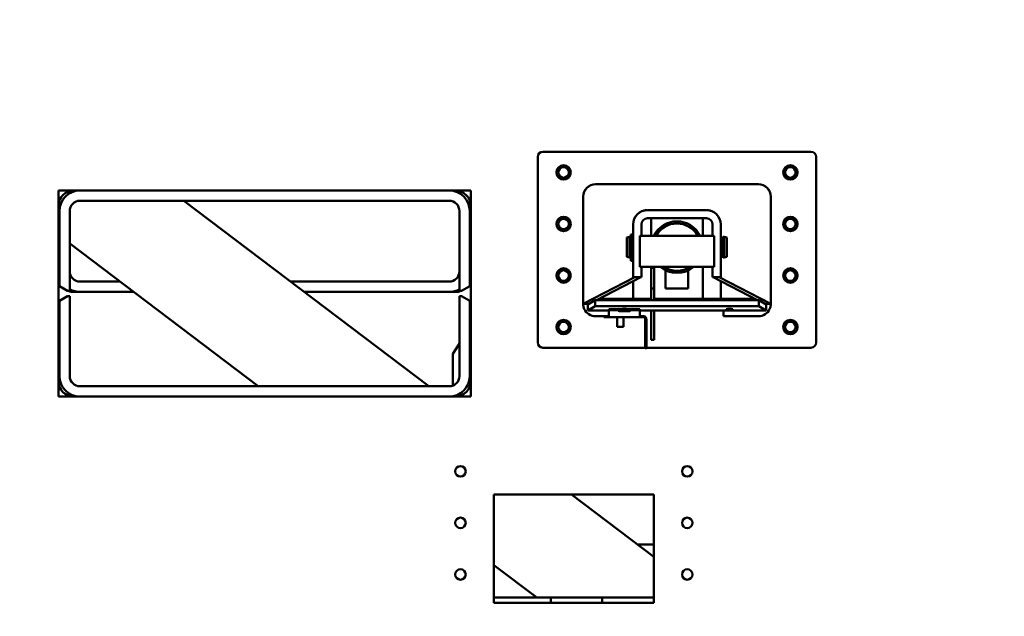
# Model space of a CAD drawing. Header units: millimetres. Extents: x -428974 to 63075, y -12164 to 49045.
# Tile 122 of 131: x 53591 to 54546, y 37589 to 38168. Entities that reach past the tile are written whole.
import ezdxf

# ---------------------------------------------------------------- set-up
doc = ezdxf.new("R2010")
doc.units = ezdxf.units.MM
doc.header["$LTSCALE"] = 75
doc.layers.add('Dimension (ISO)', color=7, linetype='Continuous', lineweight=25)
doc.layers.add('Visible (ISO)', color=7, linetype='Continuous', lineweight=50)
doc.styles.add('Note Text (ISO)', font='tahoma.ttf')
doc.dimstyles.new('Default (ISO)', dxfattribs={"dimscale": 75, "dimtxt": 2, "dimasz": 2.5, "dimexe": 3.175, "dimexo": 0, "dimgap": 0.762, "dimtad": 1, "dimrnd": 1e-08, "dimtxsty": 'Note Text (ISO)', "dimcen": 0.09, "dimdle": 10, "dimclrd": 256, "dimclre": 256, "dimclrt": 256, "dimazin": 2, "dimtfac": 1, "dimtmove": 0, "dimatfit": 3, "dimfxl": 1, "dimtolj": 1, "dimtzin": 0, "dimlwd": -1, "dimlwe": -1, "dimarcsym": 0})

# ---------------------------------------------------------------- blocks, each defined once
blk = doc.blocks.new('*D14')
at = {"layer": 'Defpoints', "color": 0, "transparency": 16777216}
for p in [(50802.79, 38122.33), (56303.7, 35383.53)]:
    blk.add_point(p, dxfattribs=at)
at = {"layer": 'Dimension (ISO)', "transparency": 16777216}
for p, q in [((50802.79, 38122.33), (44408.31, 41306.03)), ((56135.85, 35467.1), (50970.64, 38038.76))]:
    blk.add_line(p, q, dxfattribs=at)
for points in [[(50984.57, 38066.74), (50956.71, 38010.79), (50802.79, 38122.33)], [(56149.78, 35495.07), (56121.93, 35439.13), (56303.7, 35383.53)]]:
    blk.add_solid(points, dxfattribs=at)
at = {"layer": 'Dimension (ISO)', "transparency": 16777216, "insert": (44687.65, 41738.85), "char_height": 150, "attachment_point": 1, "rotation": 333.53214, "style": 'Note Text (ISO)'}
blk.add_mtext('\\A1;\\fTahoma|b0|i0;\\H149.0446;∅6145\\P\\fTahoma|b0|i0;\\H149.0446;Diameter difference between conical tower flanges is up to Ø2000mm ', dxfattribs=at)
blk = doc.blocks.new('*D15')
at = {"layer": 'Defpoints', "color": 0, "transparency": 16777216}
for p in [(51553.26, 37296.37), (55553.23, 36209.5)]:
    blk.add_point(p, dxfattribs=at)
at = {"layer": 'Dimension (ISO)', "transparency": 16777216}
for p, q in [((51553.26, 37296.37), (43616.06, 39453.06)), ((55372.29, 36258.66), (51734.2, 37247.2))]:
    blk.add_line(p, q, dxfattribs=at)
for points in [[(51742.4, 37277.36), (51726.01, 37217.05), (51553.26, 37296.37)], [(55380.49, 36288.82), (55364.1, 36228.5), (55553.23, 36209.5)]]:
    blk.add_solid(points, dxfattribs=at)
at = {"layer": 'Dimension (ISO)', "transparency": 16777216, "insert": (43805.45, 39932.13), "char_height": 150, "attachment_point": 1, "rotation": 344.79861, "style": 'Note Text (ISO)'}
blk.add_mtext('\\A1;\\fTahoma|b0|i0;\\H149.0446;∅4145\\P\\fTahoma|b0|i0;\\H149.0446;Diameter difference between conical tower flanges is up to Ø2000mm', dxfattribs=at)

msp = doc.modelspace()

# ---------------------------------------------------------------- linework, layer by layer
at = {"layer": 'Visible (ISO)'}
for p, q in [((54358.2472, 38039.8597), (54098.2472, 38039.8597)), ((54093.2472, 38034.8597), (54093.2472, 37854.8597)), ((54363.2472, 37854.8597), (54363.2472, 38034.8597)), ((53628.2472, 38002.3597), (54028.2472, 38002.3597)), ((53628.2472, 37802.3597), (53628.2472, 38002.3597)), ((54017.2472, 38001.4364), (54017.2472, 37999.6802)), ((54018.4285, 38001.4364), (54017.2472, 38001.4364)), ((54028.2472, 38002.3597), (54028.2472, 37802.3597)), ((54149.247, 38008.3409), (54307.2474, 38008.3409)), ((54149.2472, 38008.3597), (54307.2472, 38008.3597)), ((53649.2472, 37992.3597), (54007.2472, 37992.3597)), ((53987.5511, 37812.3597), (53750.0658, 37992.3597)), ((54027.2472, 37992.7449), (54027.2472, 37982.3597)), ((54137.2472, 37892.3597), (54137.2472, 37996.3597)), ((54137.3214, 37892.3597), (54137.3214, 37996.4155)), ((54319.173, 37996.4155), (54319.173, 37892.3597)), ((54319.2472, 37996.3597), (54319.2472, 37892.3597)), ((53629.2472, 37909.4785), (53629.2472, 37982.3597)), ((53639.2472, 37904.8597), (53639.2472, 37982.3597)), ((54017.2472, 37982.3597), (54017.2472, 37904.8597)), ((54027.2472, 37982.3597), (54027.2472, 37909.4785)), ((54199.7472, 37983.3597), (54256.7472, 37983.3597)), ((54199.7472, 37975.3597), (54256.7472, 37975.3597)), ((54203.2472, 37958.3597), (54203.2472, 37975.3597)), ((54253.2472, 37958.3597), (54253.2472, 37975.3597)), ((54185.7472, 37928.3597), (54185.7472, 37969.3597)), ((54193.7472, 37958.3597), (54193.7472, 37969.3597)), ((54262.7472, 37969.3597), (54262.7472, 37958.3597)), ((54270.7472, 37969.3597), (54270.7472, 37928.3597)), ((53629.2472, 37958.455), (53628.2472, 37959.213)), ((54179.7472, 37956.6097), (54182.3596, 37957.3097)), ((54179.7472, 37938.1097), (54179.7472, 37956.6097)), ((54182.3596, 37937.4097), (54182.3596, 37957.3097)), ((54182.3596, 37957.3097), (54183.4472, 37957.3097)), ((54183.4472, 37937.4097), (54183.4472, 37957.3097)), ((54183.4472, 37956.8597), (54183.5472, 37956.8597)), ((54183.5472, 37937.5813), (54183.5472, 37959.5097)), ((54183.5472, 37959.5097), (54184.7472, 37959.5097)), ((54183.5473, 37937.5813), (54183.5473, 37959.5097)), ((54183.5473, 37959.5097), (54184.7473, 37959.5097)), ((54183.5474, 37937.5813), (54183.5474, 37959.5097)), ((54183.5474, 37959.5097), (54184.7474, 37959.5097)), ((54183.5475, 37937.5813), (54183.5475, 37959.5097)), ((54183.5475, 37959.5097), (54184.7475, 37959.5097)), ((54183.5476, 37937.5813), (54183.5476, 37959.5097)), ((54183.5476, 37959.5097), (54184.7476, 37959.5097)), ((54183.5477, 37937.5813), (54183.5477, 37959.5097)), ((54183.5477, 37959.5097), (54184.7477, 37959.5097)), ((54183.5478, 37937.5813), (54183.5478, 37959.5097)), ((54183.5478, 37959.5097), (54184.7478, 37959.5097)), ((54183.5479, 37937.5813), (54183.5479, 37959.5097)), ((54183.5479, 37959.5097), (54184.7479, 37959.5097)), ((54183.548, 37937.5813), (54183.548, 37959.5097)), ((54183.548, 37959.5097), (54184.748, 37959.5097)), ((54183.5481, 37937.5813), (54183.5481, 37959.5097)), ((54183.5481, 37959.5097), (54184.7481, 37959.5097)), ((54183.5482, 37937.5813), (54183.5482, 37959.5097)), ((54183.5482, 37959.5097), (54184.7482, 37959.5097)), ((54183.5483, 37937.5813), (54183.5483, 37959.5097)), ((54183.5483, 37959.5097), (54184.7483, 37959.5097)), ((54183.5484, 37937.5813), (54183.5484, 37959.5097)), ((54183.5484, 37959.5097), (54184.7484, 37959.5097)), ((54183.5485, 37937.5813), (54183.5485, 37959.5097)), ((54183.5485, 37959.5097), (54184.7485, 37959.5097)), ((54183.5486, 37937.5813), (54183.5486, 37959.5097)), ((54183.5486, 37959.5097), (54184.7486, 37959.5097)), ((54183.5487, 37937.5813), (54183.5487, 37959.5097)), ((54183.5487, 37959.5097), (54184.7487, 37959.5097)), ((54184.7472, 37937.5813), (54184.7472, 37959.5097)), ((54184.7473, 37937.5813), (54184.7473, 37959.5097)), ((54184.7474, 37937.5813), (54184.7474, 37959.5097)), ((54184.7475, 37937.5813), (54184.7475, 37959.5097)), ((54184.7476, 37937.5813), (54184.7476, 37959.5097)), ((54184.7477, 37937.5813), (54184.7477, 37959.5097)), ((54184.7478, 37937.5813), (54184.7478, 37959.5097)), ((54184.7479, 37937.5813), (54184.7479, 37959.5097)), ((54184.748, 37937.5813), (54184.748, 37959.5097)), ((54184.7481, 37937.5813), (54184.7481, 37959.5097)), ((54184.7482, 37937.5813), (54184.7482, 37959.5097)), ((54184.7483, 37937.5813), (54184.7483, 37959.5097)), ((54184.7484, 37937.5813), (54184.7484, 37959.5097)), ((54184.7485, 37937.5813), (54184.7485, 37959.5097)), ((54184.7486, 37937.5813), (54184.7486, 37959.5097)), ((54184.7487, 37937.5813), (54184.7487, 37959.5097)), ((54184.7487, 37957.3097), (54185.7472, 37957.3097)), ((54192.2472, 37958.3597), (54192.2472, 37928.3597)), ((54264.2472, 37958.3597), (54192.2472, 37958.3597)), ((54264.2472, 37928.3597), (54264.2472, 37958.3597)), ((54270.7472, 37957.3097), (54271.7472, 37957.3097)), ((54271.7472, 37937.4097), (54271.7472, 37957.3097)), ((54271.7472, 37956.8597), (54273.0472, 37956.8597)), ((54273.0472, 37937.4097), (54273.0472, 37957.3097)), ((54273.0472, 37957.3097), (54274.1348, 37957.3097)), ((54274.1348, 37937.4097), (54274.1348, 37957.3097)), ((54276.7472, 37956.6097), (54274.1348, 37957.3097)), ((54276.7472, 37938.1097), (54276.7472, 37956.6097)), ((53821.9999, 37812.3597), (53639.2472, 37950.8756)), ((54179.7472, 37938.1097), (54182.3596, 37937.4097)), ((54182.3596, 37937.4097), (54183.4472, 37937.4097)), ((54183.4472, 37937.8597), (54183.5472, 37937.8597)), ((54183.5472, 37937.5813), (54183.5472, 37936.6861)), ((54183.5472, 37936.6861), (54183.5472, 37935.6319)), ((54183.5472, 37934.6721), (54183.5472, 37935.6319)), ((54183.5472, 37934.1292), (54183.5472, 37934.6721)), ((54184.7472, 37934.1292), (54183.5472, 37934.1292)), ((54183.5473, 37937.5813), (54183.5473, 37936.6861)), ((54183.5473, 37936.6861), (54183.5473, 37935.6319)), ((54183.5473, 37934.6721), (54183.5473, 37935.6319)), ((54183.5473, 37934.1292), (54183.5473, 37934.6721)), ((54184.7473, 37934.1292), (54183.5473, 37934.1292)), ((54183.5474, 37937.5813), (54183.5474, 37936.6861)), ((54183.5474, 37936.6861), (54183.5474, 37935.6319)), ((54183.5474, 37934.6721), (54183.5474, 37935.6319)), ((54183.5474, 37934.1292), (54183.5474, 37934.6721)), ((54184.7474, 37934.1292), (54183.5474, 37934.1292)), ((54183.5475, 37937.5813), (54183.5475, 37936.6861)), ((54183.5475, 37936.6861), (54183.5475, 37935.6319)), ((54183.5475, 37934.6721), (54183.5475, 37935.6319)), ((54183.5475, 37934.1292), (54183.5475, 37934.6721)), ((54184.7475, 37934.1292), (54183.5475, 37934.1292)), ((54183.5476, 37937.5813), (54183.5476, 37936.6861)), ((54183.5476, 37936.6861), (54183.5476, 37935.6319)), ((54183.5476, 37934.6721), (54183.5476, 37935.6319)), ((54183.5476, 37934.1292), (54183.5476, 37934.6721)), ((54184.7476, 37934.1292), (54183.5476, 37934.1292)), ((54183.5477, 37937.5813), (54183.5477, 37936.6861)), ((54183.5477, 37936.6861), (54183.5477, 37935.6319)), ((54183.5477, 37934.6721), (54183.5477, 37935.6319)), ((54183.5477, 37934.1292), (54183.5477, 37934.6721)), ((54184.7477, 37934.1292), (54183.5477, 37934.1292)), ((54183.5478, 37937.5813), (54183.5478, 37936.6861)), ((54183.5478, 37936.6861), (54183.5478, 37935.6319)), ((54183.5478, 37934.6721), (54183.5478, 37935.6319)), ((54183.5478, 37934.1292), (54183.5478, 37934.6721)), ((54184.7478, 37934.1292), (54183.5478, 37934.1292)), ((54183.5479, 37937.5813), (54183.5479, 37936.6861)), ((54183.5479, 37936.6861), (54183.5479, 37935.6319)), ((54183.5479, 37934.6721), (54183.5479, 37935.6319)), ((54183.5479, 37934.1292), (54183.5479, 37934.6721)), ((54184.7479, 37934.1292), (54183.5479, 37934.1292)), ((54183.548, 37937.5813), (54183.548, 37936.6861)), ((54183.548, 37936.6861), (54183.548, 37935.6319)), ((54183.548, 37934.6721), (54183.548, 37935.6319)), ((54183.548, 37934.1292), (54183.548, 37934.6721)), ((54184.748, 37934.1292), (54183.548, 37934.1292)), ((54183.5481, 37937.5813), (54183.5481, 37936.6861)), ((54183.5481, 37936.6861), (54183.5481, 37935.6319)), ((54183.5481, 37934.6721), (54183.5481, 37935.6319)), ((54183.5481, 37934.1292), (54183.5481, 37934.6721)), ((54184.7481, 37934.1292), (54183.5481, 37934.1292)), ((54183.5482, 37937.5813), (54183.5482, 37936.6861)), ((54183.5482, 37936.6861), (54183.5482, 37935.6319)), ((54183.5482, 37934.6721), (54183.5482, 37935.6319)), ((54183.5482, 37934.1292), (54183.5482, 37934.6721)), ((54184.7482, 37934.1292), (54183.5482, 37934.1292)), ((54183.5483, 37937.5813), (54183.5483, 37936.6861)), ((54183.5483, 37936.6861), (54183.5483, 37935.6319)), ((54183.5483, 37934.6721), (54183.5483, 37935.6319)), ((54183.5483, 37934.1292), (54183.5483, 37934.6721)), ((54184.7483, 37934.1292), (54183.5483, 37934.1292)), ((54183.5484, 37937.5813), (54183.5484, 37936.6861)), ((54183.5484, 37936.6861), (54183.5484, 37935.6319)), ((54183.5484, 37934.6721), (54183.5484, 37935.6319)), ((54183.5484, 37934.1292), (54183.5484, 37934.6721)), ((54184.7484, 37934.1292), (54183.5484, 37934.1292)), ((54183.5485, 37937.5813), (54183.5485, 37936.6861)), ((54183.5485, 37936.6861), (54183.5485, 37935.6319)), ((54183.5485, 37934.6721), (54183.5485, 37935.6319)), ((54183.5485, 37934.1292), (54183.5485, 37934.6721)), ((54184.7485, 37934.1292), (54183.5485, 37934.1292)), ((54183.5486, 37937.5813), (54183.5486, 37936.6861)), ((54183.5486, 37936.6861), (54183.5486, 37935.6319)), ((54183.5486, 37934.6721), (54183.5486, 37935.6319)), ((54183.5486, 37934.1292), (54183.5486, 37934.6721)), ((54184.7486, 37934.1292), (54183.5486, 37934.1292)), ((54183.5487, 37937.5813), (54183.5487, 37936.6861)), ((54183.5487, 37936.6861), (54183.5487, 37935.6319)), ((54183.5487, 37934.6721), (54183.5487, 37935.6319)), ((54183.5487, 37934.1292), (54183.5487, 37934.6721)), ((54184.7487, 37934.1292), (54183.5487, 37934.1292)), ((54184.7472, 37937.5813), (54184.7472, 37936.6861)), ((54184.7472, 37936.6861), (54184.7472, 37935.6319)), ((54184.7472, 37934.6721), (54184.7472, 37935.6319)), ((54184.7472, 37934.1292), (54184.7472, 37934.6721)), ((54184.7473, 37937.5813), (54184.7473, 37936.6861)), ((54184.7473, 37936.6861), (54184.7473, 37935.6319)), ((54184.7473, 37934.6721), (54184.7473, 37935.6319)), ((54184.7473, 37934.1292), (54184.7473, 37934.6721)), ((54184.7474, 37937.5813), (54184.7474, 37936.6861)), ((54184.7474, 37936.6861), (54184.7474, 37935.6319)), ((54184.7474, 37934.6721), (54184.7474, 37935.6319)), ((54184.7474, 37934.1292), (54184.7474, 37934.6721)), ((54184.7475, 37937.5813), (54184.7475, 37936.6861)), ((54184.7475, 37936.6861), (54184.7475, 37935.6319)), ((54184.7475, 37934.6721), (54184.7475, 37935.6319)), ((54184.7475, 37934.1292), (54184.7475, 37934.6721)), ((54184.7476, 37937.5813), (54184.7476, 37936.6861)), ((54184.7476, 37936.6861), (54184.7476, 37935.6319)), ((54184.7476, 37934.6721), (54184.7476, 37935.6319)), ((54184.7476, 37934.1292), (54184.7476, 37934.6721)), ((54184.7477, 37937.5813), (54184.7477, 37936.6861)), ((54184.7477, 37936.6861), (54184.7477, 37935.6319)), ((54184.7477, 37934.6721), (54184.7477, 37935.6319)), ((54184.7477, 37934.1292), (54184.7477, 37934.6721)), ((54184.7478, 37937.5813), (54184.7478, 37936.6861)), ((54184.7478, 37936.6861), (54184.7478, 37935.6319)), ((54184.7478, 37934.6721), (54184.7478, 37935.6319)), ((54184.7478, 37934.1292), (54184.7478, 37934.6721)), ((54184.7479, 37937.5813), (54184.7479, 37936.6861)), ((54184.7479, 37936.6861), (54184.7479, 37935.6319)), ((54184.7479, 37934.6721), (54184.7479, 37935.6319)), ((54184.7479, 37934.1292), (54184.7479, 37934.6721)), ((54184.748, 37937.5813), (54184.748, 37936.6861)), ((54184.748, 37936.6861), (54184.748, 37935.6319)), ((54184.748, 37934.6721), (54184.748, 37935.6319)), ((54184.748, 37934.1292), (54184.748, 37934.6721)), ((54184.7481, 37937.5813), (54184.7481, 37936.6861)), ((54184.7481, 37936.6861), (54184.7481, 37935.6319)), ((54184.7481, 37934.6721), (54184.7481, 37935.6319)), ((54184.7481, 37934.1292), (54184.7481, 37934.6721)), ((54184.7482, 37937.5813), (54184.7482, 37936.6861)), ((54184.7482, 37936.6861), (54184.7482, 37935.6319)), ((54184.7482, 37934.6721), (54184.7482, 37935.6319)), ((54184.7482, 37934.1292), (54184.7482, 37934.6721)), ((54184.7483, 37937.5813), (54184.7483, 37936.6861)), ((54184.7483, 37936.6861), (54184.7483, 37935.6319)), ((54184.7483, 37934.6721), (54184.7483, 37935.6319)), ((54184.7483, 37934.1292), (54184.7483, 37934.6721)), ((54184.7484, 37937.5813), (54184.7484, 37936.6861)), ((54184.7484, 37936.6861), (54184.7484, 37935.6319)), ((54184.7484, 37934.6721), (54184.7484, 37935.6319)), ((54184.7484, 37934.1292), (54184.7484, 37934.6721)), ((54184.7485, 37937.5813), (54184.7485, 37936.6861)), ((54184.7485, 37936.6861), (54184.7485, 37935.6319)), ((54184.7485, 37934.6721), (54184.7485, 37935.6319)), ((54184.7485, 37934.1292), (54184.7485, 37934.6721)), ((54184.7486, 37937.5813), (54184.7486, 37936.6861)), ((54184.7486, 37936.6861), (54184.7486, 37935.6319)), ((54184.7486, 37934.6721), (54184.7486, 37935.6319)), ((54184.7486, 37934.1292), (54184.7486, 37934.6721)), ((54184.7487, 37937.5813), (54184.7487, 37936.6861)), ((54184.7487, 37937.4097), (54185.7472, 37937.4097)), ((54184.7487, 37936.6861), (54184.7487, 37935.6319)), ((54184.7487, 37934.6721), (54184.7487, 37935.6319)), ((54184.7487, 37934.1292), (54184.7487, 37934.6721)), ((54270.7472, 37937.4097), (54271.7472, 37937.4097)), ((54271.7472, 37937.8597), (54273.0472, 37937.8597)), ((54273.0472, 37937.4097), (54274.1348, 37937.4097)), ((54276.7472, 37938.1097), (54274.1348, 37937.4097)), ((54185.7472, 37928.3597), (54185.7472, 37918.3597)), ((54192.2472, 37928.3597), (54264.2472, 37928.3597)), ((54193.7472, 37918.3597), (54193.7472, 37928.3597)), ((54203.2472, 37917.3597), (54203.2472, 37928.3597)), ((54203.2472, 37927.3597), (54206.2472, 37927.3597)), ((54206.2472, 37927.3597), (54206.2472, 37924.3597)), ((54206.2472, 37910.3597), (54206.2472, 37924.3597)), ((54217.2472, 37907.3597), (54217.2472, 37924.9098)), ((54239.2472, 37907.3597), (54239.2472, 37924.9098)), ((54253.2472, 37917.3597), (54253.2472, 37928.3597)), ((54262.7472, 37928.3597), (54262.7472, 37918.3597)), ((54270.7472, 37918.3597), (54270.7472, 37928.3597)), ((54187.3214, 37918.3597), (54137.3214, 37892.3597)), ((54193.2472, 37918.3597), (54150.2176, 37895.9843)), ((54193.7472, 37918.3597), (54185.7472, 37918.3597)), ((54203.2472, 37898.2809), (54203.2472, 37917.3597)), ((54253.2472, 37917.3597), (54253.2472, 37897.3597)), ((54270.7472, 37918.3597), (54262.7472, 37918.3597)), ((54306.2768, 37895.9843), (54263.2472, 37918.3597)), ((54319.173, 37892.3597), (54269.173, 37918.3597)), ((53629.2472, 37909.4785), (53637.2472, 37904.8597)), ((53687.9834, 37913.9364), (53649.2472, 37913.9364)), ((54007.2472, 37913.9364), (53853.5345, 37913.9364)), ((54019.2472, 37904.8597), (54027.2472, 37909.4785)), ((54185.7472, 37914.4597), (54185.7472, 37897.3597)), ((54203.2472, 37907.3597), (54206.2472, 37907.3597)), ((54206.2472, 37910.3597), (54206.2472, 37907.3597)), ((54206.2472, 37904.3597), (54206.2472, 37907.3597)), ((54217.2472, 37907.3597), (54239.2472, 37907.3597)), ((54270.7472, 37897.3597), (54270.7472, 37914.4597)), ((53637.2472, 37899.8597), (53629.2472, 37895.2409)), ((53637.2472, 37904.8597), (53639.2472, 37904.8597)), ((53639.2472, 37899.8597), (53637.2472, 37899.8597)), ((53639.2472, 37822.3597), (53639.2472, 37899.8597)), ((53701.177, 37903.9364), (53643.2472, 37903.9364)), ((54013.2472, 37903.9364), (53866.7282, 37903.9364)), ((54017.2472, 37904.8597), (54019.2472, 37904.8597)), ((54017.2472, 37899.8597), (54017.2472, 37822.3597)), ((54019.2472, 37899.8597), (54017.2472, 37899.8597)), ((54027.2472, 37895.2409), (54019.2472, 37899.8597)), ((54141.7472, 37891.8713), (54148.7742, 37895.9843)), ((54148.7742, 37895.9843), (54307.7202, 37895.9843)), ((54148.7742, 37895.9843), (54148.7742, 37890.0046)), ((54150.7472, 37895.9843), (54150.7472, 37896.2597)), ((54153.2472, 37897.3597), (54152.8626, 37897.3597)), ((54153.2472, 37897.3597), (54153.2472, 37897.5597)), ((54184.7472, 37897.3597), (54153.2472, 37897.3597)), ((54185.7472, 37897.3597), (54184.7472, 37897.3597)), ((54203.2472, 37897.3597), (54185.7472, 37897.3597)), ((54203.2472, 37895.9843), (54203.2472, 37898.2809)), ((54206.2472, 37895.9843), (54206.2472, 37904.3597)), ((54252.2472, 37897.3597), (54206.2472, 37897.3597)), ((54253.2472, 37897.3597), (54252.2472, 37897.3597)), ((54270.7472, 37897.3597), (54253.2472, 37897.3597)), ((54271.7472, 37897.3597), (54270.7472, 37897.3597)), ((54303.2472, 37897.3597), (54271.7472, 37897.3597)), ((54303.2472, 37897.3597), (54303.2472, 37897.5597)), ((54303.6318, 37897.3597), (54303.2472, 37897.3597)), ((54305.7472, 37896.2597), (54305.7472, 37895.9843)), ((54307.7202, 37895.9843), (54314.7472, 37891.8713)), ((54307.7202, 37895.9843), (54307.7202, 37890.0046)), ((53629.2472, 37822.3597), (53629.2472, 37895.2409)), ((54027.2472, 37895.2409), (54027.2472, 37822.3597)), ((54137.3214, 37892.3597), (54137.2472, 37892.3597)), ((54142.5816, 37892.3597), (54137.3214, 37892.3597)), ((54141.7472, 37891.8713), (54141.7472, 37885.8916)), ((54141.7472, 37885.8916), (54148.7742, 37890.0046)), ((54148.7742, 37890.0046), (54307.7202, 37890.0046)), ((54162.2472, 37886.0745), (54162.2472, 37887.0707)), ((54162.2472, 37886.0745), (54162.2472, 37879.4396)), ((54189.2472, 37887.3322), (54165.2472, 37887.3322)), ((54189.2472, 37886.336), (54165.2472, 37886.336)), ((54192.2472, 37887.0707), (54192.2472, 37886.0745)), ((54192.2472, 37879.4396), (54192.2472, 37886.0745)), ((54275.9972, 37886.7554), (54275.9972, 37887.1667)), ((54282.4972, 37887.1667), (54282.4972, 37886.7554)), ((54307.7202, 37890.0046), (54314.7472, 37885.8916)), ((54313.9127, 37892.3597), (54319.173, 37892.3597)), ((54314.7472, 37891.8713), (54314.7472, 37885.8916)), ((54319.2472, 37892.3597), (54319.173, 37892.3597)), ((54162.2472, 37885.8916), (54141.7472, 37885.8916)), ((54157.2472, 37880.3597), (54149.2472, 37880.3597)), ((54160.2472, 37880.3597), (54157.2472, 37880.3597)), ((54157.2472, 37879.3597), (54157.2472, 37880.3597)), ((54157.2472, 37879.3597), (54160.2472, 37879.3597)), ((54161.2472, 37880.3597), (54160.2472, 37880.3597)), ((54161.2472, 37879.3597), (54160.2472, 37879.3597)), ((54193.2472, 37879.3597), (54161.2472, 37879.3597)), ((54170.2472, 37879.3597), (54170.2472, 37870.0612)), ((54174.7472, 37885.922), (54179.7472, 37885.922)), ((54179.7472, 37885.3555), (54174.7472, 37885.3555)), ((54176.2472, 37879.3597), (54176.2472, 37870.0612)), ((54314.7472, 37885.8916), (54192.2472, 37885.8916)), ((54196.2472, 37880.3597), (54193.2472, 37880.3597)), ((54196.2472, 37879.3597), (54193.2472, 37879.3597)), ((54197.2472, 37877.3597), (54197.2472, 37878.3597)), ((54197.2472, 37877.3597), (54197.2472, 37874.3597)), ((54197.2472, 37877.3597), (54198.2472, 37877.3597)), ((54198.2472, 37878.3597), (54198.2472, 37877.3597)), ((54198.2472, 37874.3597), (54198.2472, 37877.3597)), ((54198.7472, 37877.3597), (54198.2472, 37877.3597)), ((54198.2472, 37874.3597), (54198.2472, 37877.3597)), ((54198.7472, 37874.3597), (54198.7472, 37877.3597)), ((54203.2472, 37875.0888), (54203.2472, 37885.8916)), ((54206.2472, 37875.0888), (54206.2472, 37885.8916)), ((54273.2472, 37880.3597), (54273.2472, 37885.8916)), ((54273.2472, 37880.3597), (54283.2472, 37880.3597)), ((54307.2472, 37880.3597), (54283.2472, 37880.3597)), ((54027.2472, 37869.5114), (54028.2472, 37871.0614)), ((54170.2472, 37870.0612), (54176.2472, 37870.0612)), ((54197.2472, 37874.3597), (54197.2472, 37852.3597)), ((54198.2472, 37874.3597), (54198.2472, 37852.3597)), ((54198.2472, 37874.3597), (54198.2472, 37852.3597)), ((54198.7472, 37874.3597), (54198.7472, 37852.3597)), ((54203.2472, 37875.0888), (54203.2472, 37873.7119)), ((54203.2472, 37858.4418), (54203.2472, 37873.7119)), ((54206.2472, 37875.0888), (54206.2472, 37873.7119)), ((54206.2472, 37858.4418), (54206.2472, 37873.7119)), ((54203.2472, 37858.4418), (54203.2472, 37857.3597)), ((54206.2472, 37858.4418), (54206.2472, 37857.3597)), ((54010.7472, 37843.9364), (54017.2472, 37854.0114)), ((54098.2472, 37849.8597), (54197.2472, 37849.8597)), ((54197.2472, 37852.3597), (54197.2472, 37849.3597)), ((54198.2472, 37849.3597), (54197.2472, 37849.3597)), ((54198.2472, 37849.3597), (54198.2472, 37852.3597)), ((54198.2472, 37849.3597), (54198.2472, 37852.3597)), ((54198.7472, 37849.3597), (54198.2472, 37849.3597)), ((54198.7472, 37849.3597), (54198.7472, 37852.3597)), ((54198.7472, 37849.8597), (54358.2472, 37849.8597)), ((54203.2472, 37857.3597), (54206.2472, 37857.3597)), ((54010.7472, 37812.9922), (54010.7472, 37843.9364)), ((54007.2472, 37812.3597), (53649.2472, 37812.3597)), ((54028.2472, 37802.3597), (53628.2472, 37802.3597)), ((54010.7472, 37802.3597), (54010.7472, 37802.6684)), ((54050.7472, 37707.3597), (54205.7472, 37707.3597)), ((54050.7472, 37602.3597), (54050.7472, 37707.3597)), ((54205.7472, 37646.9798), (54126.0842, 37707.3597)), ((54205.7472, 37707.3597), (54205.7472, 37602.3597)), ((54205.7472, 37658.9364), (54189.9721, 37658.9364)), ((54092.4693, 37607.3597), (54050.7472, 37638.9827)), ((54105.7472, 37607.3597), (54050.7472, 37607.3597)), ((54205.7472, 37602.3597), (54050.7472, 37602.3597)), ((54105.7472, 37602.3597), (54105.7472, 37607.3597)), ((54155.7472, 37607.3597), (54105.7472, 37607.3597)), ((54205.7472, 37607.3597), (54155.7472, 37607.3597)), ((54155.7472, 37602.3597), (54155.7472, 37607.3597))]:
    msp.add_line(p, q, dxfattribs=at)
for centre, radius in [((54118.2472, 38019.8597), 7), ((54118.2472, 38019.8597), 5.1), ((54338.2472, 38019.8597), 7), ((54338.2472, 38019.8597), 5.1), ((54118.2472, 37969.8597), 7), ((54118.2472, 37969.8597), 5.1), ((54338.2472, 37969.8597), 7), ((54338.2472, 37969.8597), 5.1), ((54118.2472, 37919.8597), 7), ((54118.2472, 37919.8597), 5.1), ((54338.2472, 37919.8597), 7), ((54338.2472, 37919.8597), 5.1), ((54118.2472, 37869.8597), 7), ((54338.2472, 37869.8597), 7), ((54118.2472, 37869.8597), 5.1), ((54338.2472, 37869.8597), 5.1), ((54018.2472, 37729.8597), 5.1), ((54238.2472, 37729.8597), 5.1), ((54018.2472, 37679.8597), 5.1), ((54238.2472, 37679.8597), 5.1), ((54018.2472, 37629.8597), 5.1), ((54238.2472, 37629.8597), 5.1)]:
    msp.add_circle(centre, radius, dxfattribs=at)
for centre, radius, start, end in [((54098.2472, 38034.8597), 5, 90, 180), ((54358.2472, 38034.8597), 5, 0, 90), ((53643.2472, 37987.3597), 15, 90, 180), ((53649.2472, 37982.3597), 20, 90, 180), ((54007.2472, 37982.3597), 20, 0, 90), ((54013.2472, 37987.3597), 15, 0, 90), ((54149.2472, 37996.3597), 12, 90, 180), ((54307.2472, 37996.3597), 12, 0, 90), ((53649.2472, 37982.3597), 10, 90, 180), ((54007.2472, 37982.3597), 10, 0, 90), ((54199.7472, 37969.3597), 14, 90, 180), ((54256.7472, 37969.3597), 14, 0, 90), ((54199.7472, 37969.3597), 6, 90, 180), ((54228.2472, 37947.3597), 25, 26.1038811, 153.8961189), ((54256.7472, 37969.3597), 6, 0, 90), ((54228.2472, 37947.3597), 23, 28.5718781, 151.4281219), ((54228.2472, 37947.3597), 25, 229.4641979, 310.5358021), ((54228.2472, 37947.3597), 23, 235.6988472, 304.3011528), ((53643.2472, 37918.9364), 15, 180, 201.0394698), ((53649.2472, 37923.9364), 10, 180, 270), ((54007.2472, 37923.9364), 10, 270, 0), ((54013.2472, 37918.9364), 15, 338.9605302, 0), ((53649.2472, 37923.9364), 20, 240, 270), ((54007.2472, 37923.9364), 20, 270, 300), ((53643.2472, 37918.9364), 15, 249.792455, 270), ((54013.2472, 37918.9364), 15, 270, 290.207545), ((54149.2472, 37892.3597), 12, 204.6243184, 270), ((54307.2472, 37892.3597), 12, 270, 335.3756816), ((54196.2472, 37878.3597), 2, 0, 90), ((54196.2472, 37878.3597), 1, 0, 90), ((54098.2472, 37854.8597), 5, 180, 270), ((54358.2472, 37854.8597), 5, 270, 0), ((53649.2472, 37822.3597), 20, 180, 270), ((53649.2472, 37822.3597), 10, 180, 270), ((54007.2472, 37822.3597), 20, 270, 0), ((54007.2472, 37822.3597), 10, 270, 0), ((53643.2472, 37817.3597), 15, 180, 270), ((54013.2472, 37817.3597), 15, 270, 0)]:
    msp.add_arc(centre, radius, start, end, dxfattribs=at)
for centre, major_axis, ratio, start_param, end_param in [((54149.3223, 37996.3409), (10.7344, -5.3672), 0.99987982, 2.04067437, 3.59906751), ((54307.1721, 37996.3409), (10.7344, 5.3672), 0.99987982, 5.82571045, 7.38410359), ((54199.3223, 37971.3409), (10.7344, -5.3672), 0.99987982, 2.0706176, 2.42228577), ((54257.1721, 37971.3409), (10.7344, 5.3672), 0.99987982, 0.71930689, 1.07097505), ((54165.2472, 37887.0707), (-3, 0), 0.08715574, 4.71238898, 6.28318531), ((54165.2472, 37886.0745), (-3, 0), 0.08715574, 4.71238898, 6.28318531), ((54177.2472, 37887.1667), (3.25, 0), 0.08225995, 0.66756823, 2.47402443), ((54189.2472, 37887.0707), (3, 0), 0.08715574, 0, 1.57079633), ((54189.2472, 37886.0745), (3, 0), 0.08715574, 0, 1.57079633), ((54279.2472, 37887.1667), (-3.25, 0), 0.08225995, 3.14159265, 6.28318531), ((54279.2472, 37886.7554), (3.25, 0), 0.08225995, 3.14159265, 6.28318531), ((54161.2472, 37880.4434), (-1, 0), 0.08748866, 1.99139599, 3.14159263), ((54161.2472, 37879.4396), (-1, 0), 0.08748866, 2.17017105, 3.14159267), ((54174.7472, 37885.6387), (-3.25, 0), 0.08715574, 4.71238898, 7.85398163), ((54179.7472, 37885.6387), (3.25, 0), 0.08715574, 4.71238898, 7.85398163), ((54193.2472, 37880.4434), (-1, 0), 0.08748866, 0, 1.15019666), ((54193.2472, 37879.4396), (-1, 0), 0.08748866, 0, 0.97142158)]:
    msp.add_ellipse(centre, major_axis=major_axis, ratio=ratio, start_param=start_param, end_param=end_param, dxfattribs=at)
for points, knots in [([(54138.3385, 37887.3597), (54138.0664, 37887.9533), (54137.8292, 37888.6123), (54137.4941, 37889.8539), (54137.3934, 37890.4353), (54137.2824, 37891.338), (54137.2614, 37891.7231), (54137.2451, 37892.2339), (54137.2472, 37892.3597), (54137.2472, 37892.3597)], [0.87344208, 0.87344208, 0.87344208, 0.87344208, 1.069324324, 1.069324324, 1.265206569, 1.265206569, 1.453770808, 1.453770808, 1.642335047, 1.642335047, 1.642335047, 1.642335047]), ([(54319.2472, 37892.3597), (54319.2472, 37892.3597), (54319.2479, 37892.2909), (54319.2427, 37892.0015), (54319.236, 37891.7808), (54319.2001, 37891.267), (54319.1682, 37890.9317), (54319.0513, 37890.166), (54318.9647, 37889.7359), (54318.7443, 37888.8942), (54318.5918, 37888.4149), (54318.3262, 37887.7446), (54318.2428, 37887.55), (54318.1559, 37887.3597)], [0, 0, 0, 0, 0.139249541, 0.139249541, 0.278499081, 0.278499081, 0.41794544, 0.41794544, 0.557391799, 0.557391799, 0.700295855, 0.700295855, 0.75905401, 0.75905401, 0.75905401, 0.75905401]), ([(54161.8113, 37879.3673), (54161.755, 37879.364), (54161.6941, 37879.3622), (54161.5071, 37879.3592), (54161.373, 37879.3597), (54161.2472, 37879.3597)], [-0.4363639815, -0.4363639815, -0.4363639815, -0.4363639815, -0.416824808, -0.416824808, -0.3790922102, -0.3790922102, -0.3790922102, -0.3790922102]), ([(54193.2472, 37879.3597), (54193.1214, 37879.3597), (54192.9873, 37879.3592), (54192.8003, 37879.3622), (54192.7394, 37879.364), (54192.6831, 37879.3673)], [-0.3790922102, -0.3790922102, -0.3790922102, -0.3790922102, -0.3413596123, -0.3413596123, -0.3218204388, -0.3218204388, -0.3218204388, -0.3218204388])]:
    msp.add_open_spline(points, degree=3, knots=knots, dxfattribs=at)
for points in [[(54161.2472, 37880.3597), (54161.3836, 37880.3597), (54161.5262, 37880.3582), (54161.6555, 37880.3635)], [(54192.8389, 37880.3635), (54192.9682, 37880.3582), (54193.1108, 37880.3597), (54193.2472, 37880.3597)]]:
    msp.add_open_spline(points, degree=3, dxfattribs=at)

# ---------------------------------------------------------------- dimensions: what is measured, and where the dimension line sits
at = {"layer": 'Dimension (ISO)'}
for p1, p2, text, picture, middle in [((56303.7016, 35383.5317), (50802.7928, 38122.3322), '\\fTahoma|b0|i0;\\H149.0446;<>\\P\\fTahoma|b0|i0;\\H149.0446;Diameter difference between conical tower flanges is up to Ø2000mm ', '*D14', (47279.8454, 39876.3424)), ((55553.2307, 36209.4965), (51553.2637, 37296.3674), '\\fTahoma|b0|i0;\\H149.0446;<>\\P\\fTahoma|b0|i0;\\H149.0446;Diameter difference between conical tower flanges is up to Ø2000mm', '*D15', (46711.5791, 38611.9499))]:
    dim = msp.add_diameter_dim_2p(p1=p1, p2=p2, text=text, dimstyle='Default (ISO)', override={"dimgap": 0.762, "dimdec": 2, "dimlfac": 1, "dimtol": 0, "dimlim": 0, "dimtp": 0, "dimtm": 0, "dimtdec": 2, "dimatfit": 2, "dimtvp": -0.25}, dxfattribs=at)
    dim.commit()
    dim.dimension.update_dxf_attribs({"geometry": picture, "text_midpoint": middle, "dimtype": 163})

doc.saveas('drawing.dxf')
